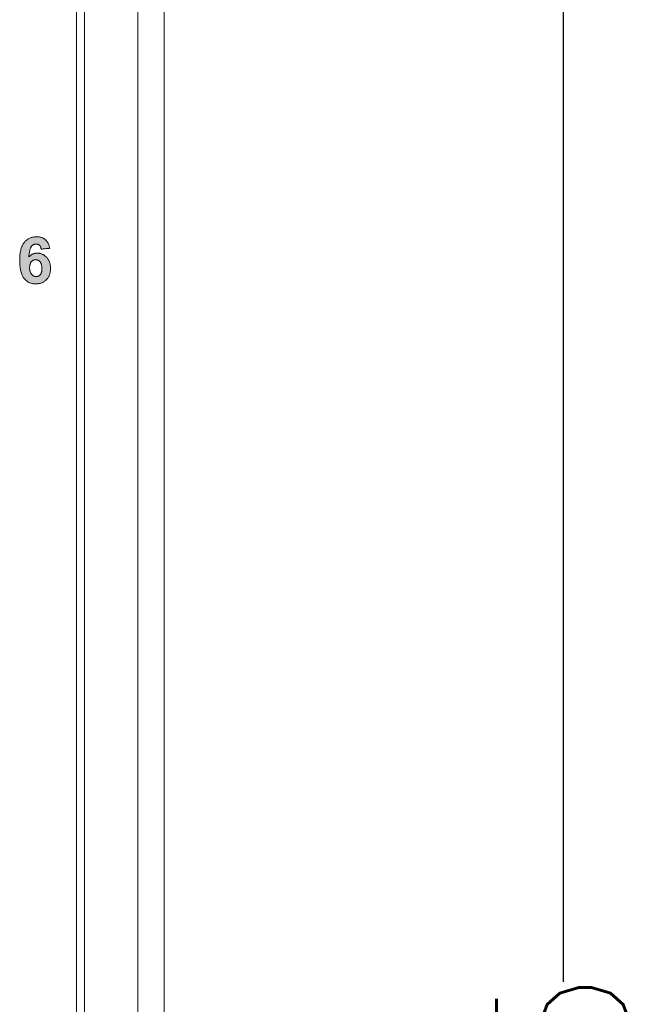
# Model space of a CAD drawing. Header units: millimetres. Extents: x 38 to 345, y 39 to 594.
# Tile 19 of 46: x 73 to 97, y 442 to 479. Entities that reach past the tile are written whole.
import ezdxf

# ---------------------------------------------------------------- set-up
doc = ezdxf.new("R2010")
doc.units = ezdxf.units.MM
doc.layers.add('DIM', color=7, linetype='Continuous')
doc.layers.add('PRINT', color=7, linetype='Continuous')
doc.styles.get("Standard").update_dxf_attribs({"font": 'txt.shx'})
doc.dimstyles.new('ISO-25', dxfattribs={"dimtxt": 5, "dimasz": 5, "dimexe": 1, "dimexo": 1, "dimgap": 1, "dimtad": 0, "dimdsep": 46, "dimtxsty": 'Standard', "dimcen": 1, "dimadec": 0, "dimazin": 0, "dimtfac": 1, "dimtmove": 0, "dimatfit": 3, "dimfxl": 0, "dimarcsym": 0})

# ---------------------------------------------------------------- blocks, each defined once
blk = doc.blocks.new('*D7')
at = {"layer": 'Defpoints', "color": 0}
for p in [(78.271, 494.042), (93.271, 494.042), (78.271, 379.042)]:
    blk.add_point(p, dxfattribs=at)
at = {"layer": 'DIM', "color": 0, "lineweight": -2}
for p, q in [((79.271, 494.042), (94.271, 494.042)), ((93.271, 489.042), (93.271, 442.542)), ((93.271, 384.042), (93.271, 430.542)), ((79.271, 379.042), (94.271, 379.042))]:
    blk.add_line(p, q, dxfattribs=at)
at = {"layer": 'DIM', "color": 0}
for points in [[(92.438, 489.042), (94.104, 489.042), (93.271, 494.042)], [(92.438, 384.042), (94.104, 384.042), (93.271, 379.042)]]:
    blk.add_solid(points, dxfattribs=at)
at = {"layer": 'DIM', "color": 0, "lineweight": 0, "insert": (93.271, 436.542), "char_height": 5, "attachment_point": 5, "rotation": 90}
blk.add_mtext('115', dxfattribs=at)

msp = doc.modelspace()

# ---------------------------------------------------------------- hatches: boundary and pattern name
at = {"layer": 'PRINT', "lineweight": 0}
h = msp.add_hatch(color=256, dxfattribs=at)
h.dxf.hatch_style = 2
edge = h.paths.add_edge_path()
edge.add_spline(control_points=[(73.96, 470.132), (73.96, 470.132), (73.637, 470.096), (73.637, 470.096), (73.629, 470.163), (73.609, 470.212), (73.576, 470.244), (73.542, 470.275), (73.499, 470.291), (73.446, 470.291), (73.376, 470.291), (73.316, 470.26), (73.267, 470.196), (73.219, 470.133), (73.188, 470.001), (73.175, 469.801), (73.258, 469.899), (73.362, 469.948), (73.485, 469.948), (73.625, 469.948), (73.744, 469.895), (73.843, 469.789), (73.942, 469.683), (73.992, 469.546), (73.992, 469.379), (73.992, 469.201), (73.94, 469.058), (73.835, 468.95), (73.731, 468.842), (73.597, 468.789), (73.433, 468.789), (73.257, 468.789), (73.113, 468.857), (73, 468.993), (72.887, 469.13), (72.83, 469.354), (72.83, 469.665), (72.83, 469.983), (72.889, 470.213), (73.007, 470.354), (73.125, 470.495), (73.278, 470.565), (73.466, 470.565), (73.598, 470.565), (73.708, 470.528), (73.794, 470.454), (73.881, 470.38), (73.936, 470.273), (73.96, 470.132)], knot_values=[0, 0, 0, 0, 1, 1, 1, 2, 2, 2, 3, 3, 3, 4, 4, 4, 5, 5, 5, 6, 6, 6, 7, 7, 7, 8, 8, 8, 9, 9, 9, 10, 10, 10, 11, 11, 11, 12, 12, 12, 13, 13, 13, 14, 14, 14, 15, 15, 15, 16, 16, 16, 16], degree=3, periodic=0)
edge = h.paths.add_edge_path()
edge.add_spline(control_points=[(73.204, 469.405), (73.204, 469.296), (73.229, 469.212), (73.279, 469.154), (73.329, 469.095), (73.386, 469.065), (73.45, 469.065), (73.511, 469.065), (73.563, 469.089), (73.604, 469.138), (73.645, 469.186), (73.666, 469.265), (73.666, 469.375), (73.666, 469.488), (73.643, 469.571), (73.599, 469.624), (73.555, 469.676), (73.499, 469.703), (73.433, 469.703), (73.369, 469.703), (73.315, 469.677), (73.27, 469.627), (73.226, 469.577), (73.204, 469.503), (73.204, 469.405)], knot_values=[0, 0, 0, 0, 1, 1, 1, 2, 2, 2, 3, 3, 3, 4, 4, 4, 5, 5, 5, 6, 6, 6, 7, 7, 7, 8, 8, 8, 8], degree=3, periodic=0)

# ---------------------------------------------------------------- linework, layer by layer
at = {"color": 7, "linetype": 'Continuous', "lineweight": 0}
for p, q in [((77.271, 379.042), (77.271, 494.042)), ((78.271, 494.042), (78.271, 379.042)), ((74.971, 490.542), (74.971, 382.542)), ((75.271, 490.642), (75.271, 382.442))]:
    msp.add_line(p, q, dxfattribs=at)
at = {"layer": 'PRINT', "lineweight": 0}
for points in [[(73.96, 470.132), (73.957, 470.132), (73.948, 470.131), (73.935, 470.129), (73.917, 470.127), (73.896, 470.125), (73.873, 470.122), (73.847, 470.12), (73.82, 470.117), (73.793, 470.114), (73.765, 470.111), (73.739, 470.108), (73.714, 470.105), (73.691, 470.102), (73.672, 470.1), (73.656, 470.099), (73.644, 470.097), (73.638, 470.097), (73.637, 470.101), (73.635, 470.112), (73.633, 470.123), (73.631, 470.134), (73.629, 470.144), (73.626, 470.153), (73.623, 470.163), (73.62, 470.172), (73.617, 470.18), (73.613, 470.189), (73.61, 470.197), (73.606, 470.204), (73.601, 470.212), (73.597, 470.218), (73.592, 470.225), (73.587, 470.231), (73.582, 470.237), (73.576, 470.243), (73.571, 470.248), (73.565, 470.253), (73.558, 470.258), (73.552, 470.262), (73.546, 470.266), (73.539, 470.27), (73.532, 470.274), (73.525, 470.277), (73.517, 470.28), (73.51, 470.282), (73.502, 470.284), (73.494, 470.286), (73.486, 470.288), (73.478, 470.289), (73.47, 470.29), (73.461, 470.291), (73.452, 470.291), (73.442, 470.291), (73.431, 470.291), (73.419, 470.289), (73.407, 470.288), (73.396, 470.285), (73.385, 470.282), (73.374, 470.279), (73.364, 470.275), (73.353, 470.27), (73.343, 470.264), (73.333, 470.258), (73.323, 470.252), (73.314, 470.244), (73.305, 470.237), (73.296, 470.228), (73.287, 470.219), (73.278, 470.209), (73.27, 470.199), (73.261, 470.188), (73.253, 470.175), (73.246, 470.161), (73.239, 470.146), (73.232, 470.13), (73.225, 470.112), (73.219, 470.093), (73.214, 470.072), (73.208, 470.051), (73.203, 470.027), (73.198, 470.003), (73.194, 469.977), (73.19, 469.95), (73.186, 469.922), (73.183, 469.892), (73.18, 469.861), (73.177, 469.828), (73.178, 469.804), (73.193, 469.82), (73.207, 469.835), (73.223, 469.849), (73.238, 469.863), (73.254, 469.875), (73.271, 469.886), (73.288, 469.897), (73.305, 469.906), (73.322, 469.915), (73.34, 469.922), (73.359, 469.929), (73.378, 469.934), (73.397, 469.939), (73.416, 469.943), (73.436, 469.946), (73.457, 469.947), (73.477, 469.948), (73.5, 469.948), (73.523, 469.947), (73.546, 469.945), (73.569, 469.941), (73.591, 469.937), (73.613, 469.932), (73.634, 469.926), (73.655, 469.918), (73.676, 469.91), (73.696, 469.9), (73.716, 469.89), (73.736, 469.879), (73.755, 469.866), (73.773, 469.852), (73.792, 469.838), (73.81, 469.822), (73.827, 469.806), (73.844, 469.788), (73.861, 469.769), (73.876, 469.75), (73.891, 469.731), (73.904, 469.711), (73.917, 469.69), (73.928, 469.668), (73.939, 469.646), (73.948, 469.624), (73.957, 469.6), (73.965, 469.577), (73.972, 469.552), (73.977, 469.527), (73.982, 469.501), (73.986, 469.475), (73.989, 469.448), (73.991, 469.421), (73.992, 469.393), (73.992, 469.363), (73.991, 469.334), (73.989, 469.305), (73.986, 469.276), (73.982, 469.249), (73.977, 469.222), (73.971, 469.195), (73.964, 469.17), (73.955, 469.145), (73.946, 469.121), (73.936, 469.097), (73.925, 469.074), (73.913, 469.052), (73.899, 469.03), (73.885, 469.01), (73.87, 468.989), (73.854, 468.97), (73.836, 468.951), (73.818, 468.933), (73.8, 468.916), (73.78, 468.901), (73.761, 468.886), (73.74, 468.872), (73.719, 468.859), (73.698, 468.848), (73.676, 468.837), (73.653, 468.828), (73.63, 468.819), (73.606, 468.812), (73.581, 468.805), (73.556, 468.8), (73.531, 468.796), (73.505, 468.792), (73.478, 468.79), (73.451, 468.789), (73.422, 468.789), (73.392, 468.79), (73.364, 468.792), (73.335, 468.796), (73.308, 468.801), (73.281, 468.808), (73.254, 468.816), (73.228, 468.825), (73.203, 468.835), (73.178, 468.847), (73.154, 468.86), (73.131, 468.875), (73.108, 468.89), (73.086, 468.907), (73.065, 468.926), (73.044, 468.946), (73.023, 468.967), (73.003, 468.989), (72.985, 469.013), (72.967, 469.038), (72.95, 469.066), (72.934, 469.095), (72.92, 469.125), (72.906, 469.158), (72.894, 469.192), (72.882, 469.227), (72.872, 469.265), (72.863, 469.304), (72.855, 469.345), (72.848, 469.387), (72.843, 469.431), (72.838, 469.477), (72.834, 469.525), (72.832, 469.574), (72.83, 469.625), (72.83, 469.678), (72.831, 469.731), (72.833, 469.783), (72.836, 469.832), (72.84, 469.88), (72.846, 469.927), (72.852, 469.971), (72.86, 470.014), (72.869, 470.055), (72.879, 470.094), (72.89, 470.132), (72.903, 470.168), (72.916, 470.202), (72.931, 470.234), (72.947, 470.265), (72.963, 470.294), (72.982, 470.321), (73.001, 470.346), (73.021, 470.37), (73.042, 470.393), (73.064, 470.414), (73.086, 470.433), (73.109, 470.452), (73.133, 470.469), (73.157, 470.484), (73.182, 470.499), (73.208, 470.511), (73.234, 470.523), (73.261, 470.533), (73.289, 470.542), (73.318, 470.549), (73.347, 470.555), (73.377, 470.56), (73.407, 470.563), (73.438, 470.565), (73.469, 470.565), (73.491, 470.565), (73.513, 470.564), (73.535, 470.562), (73.556, 470.559), (73.576, 470.556), (73.596, 470.552), (73.616, 470.547), (73.635, 470.542), (73.654, 470.535), (73.672, 470.528), (73.69, 470.521), (73.707, 470.512), (73.724, 470.503), (73.741, 470.494), (73.757, 470.483), (73.773, 470.472), (73.788, 470.46), (73.803, 470.447), (73.817, 470.434), (73.83, 470.42), (73.843, 470.405), (73.856, 470.39), (73.867, 470.374), (73.878, 470.357), (73.889, 470.34), (73.899, 470.322), (73.908, 470.304), (73.917, 470.285), (73.925, 470.265), (73.932, 470.244), (73.939, 470.223), (73.945, 470.201), (73.951, 470.179), (73.956, 470.156)], [(73.204, 469.405), (73.204, 469.386), (73.205, 469.368), (73.206, 469.35), (73.208, 469.333), (73.21, 469.316), (73.213, 469.3), (73.217, 469.284), (73.22, 469.269), (73.225, 469.254), (73.229, 469.24), (73.235, 469.226), (73.241, 469.213), (73.247, 469.2), (73.254, 469.188), (73.261, 469.177), (73.269, 469.165), (73.278, 469.155), (73.286, 469.145), (73.295, 469.135), (73.304, 469.126), (73.314, 469.118), (73.323, 469.11), (73.333, 469.103), (73.342, 469.097), (73.352, 469.091), (73.362, 469.086), (73.372, 469.081), (73.382, 469.077), (73.393, 469.073), (73.403, 469.071), (73.414, 469.068), (73.425, 469.067), (73.436, 469.066), (73.447, 469.065), (73.458, 469.065), (73.468, 469.066), (73.479, 469.067), (73.489, 469.069), (73.499, 469.071), (73.508, 469.073), (73.518, 469.076), (73.527, 469.08), (73.536, 469.084), (73.545, 469.089), (73.554, 469.094), (73.562, 469.099), (73.57, 469.105), (73.578, 469.112), (73.586, 469.119), (73.594, 469.126), (73.601, 469.134), (73.608, 469.143), (73.615, 469.152), (73.621, 469.162), (73.627, 469.172), (73.633, 469.183), (73.638, 469.195), (73.642, 469.207), (73.647, 469.22), (73.65, 469.234), (73.654, 469.248), (73.657, 469.263), (73.659, 469.279), (73.661, 469.295), (73.663, 469.311), (73.664, 469.329), (73.665, 469.347), (73.666, 469.365), (73.666, 469.385), (73.665, 469.404), (73.664, 469.423), (73.663, 469.441), (73.661, 469.458), (73.659, 469.475), (73.656, 469.491), (73.653, 469.506), (73.649, 469.521), (73.645, 469.535), (73.641, 469.549), (73.636, 469.562), (73.63, 469.574), (73.624, 469.586), (73.618, 469.597), (73.611, 469.608), (73.604, 469.618), (73.596, 469.627), (73.588, 469.636), (73.58, 469.644), (73.572, 469.652), (73.563, 469.659), (73.554, 469.665), (73.545, 469.671), (73.536, 469.677), (73.526, 469.682), (73.516, 469.686), (73.506, 469.69), (73.496, 469.694), (73.486, 469.697), (73.475, 469.699), (73.464, 469.701), (73.453, 469.702), (73.442, 469.702), (73.43, 469.703), (73.419, 469.702), (73.408, 469.701), (73.398, 469.7), (73.387, 469.698), (73.377, 469.695), (73.367, 469.693), (73.357, 469.689), (73.347, 469.685), (73.338, 469.681), (73.329, 469.675), (73.319, 469.67), (73.311, 469.664), (73.302, 469.657), (73.294, 469.65), (73.285, 469.643), (73.277, 469.635), (73.269, 469.626), (73.262, 469.617), (73.255, 469.607), (73.248, 469.597), (73.242, 469.587), (73.237, 469.576), (73.231, 469.564), (73.227, 469.552), (73.222, 469.539), (73.218, 469.526), (73.215, 469.513), (73.212, 469.499), (73.21, 469.484), (73.208, 469.469), (73.206, 469.454), (73.205, 469.438), (73.204, 469.421)]]:
    msp.add_lwpolyline(points, close=True, dxfattribs=at)

# ---------------------------------------------------------------- dimensions: what is measured, and where the dimension line sits
at = {"layer": 'DIM', "lineweight": 0}
dim = msp.add_linear_dim(base=(93.271, 494.042), p1=(78.271, 379.042), p2=(78.271, 494.042), angle=90, dimstyle='ISO-25', dxfattribs=at)
dim.commit()
dim.dimension.update_dxf_attribs({"geometry": '*D7', "text_midpoint": (93.271, 436.542)})

doc.saveas('drawing.dxf')
